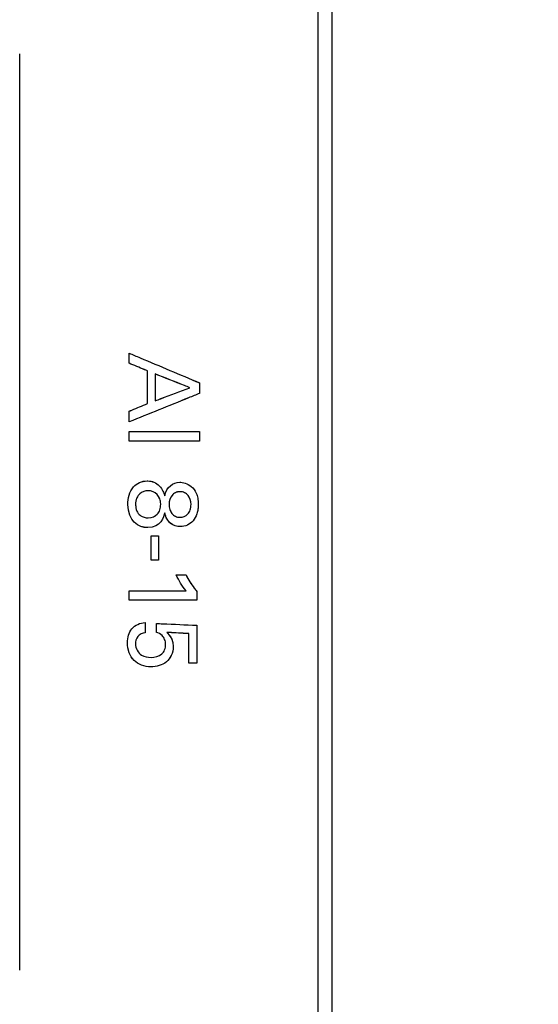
# Model space of a CAD drawing. Header units: inches. Extents: x 0 to 34, y 0 to 22.
# Tile 44 of 84: x 10.947 to 11.315, y 13.896 to 14.595. Entities that reach past the tile are written whole.
import ezdxf

# ---------------------------------------------------------------- set-up
doc = ezdxf.new("R2010")
doc.units = ezdxf.units.IN
doc.header["$LTSCALE"] = 1.87
doc.header["$MEASUREMENT"] = 0
doc.layers.get('0').update_dxf_attribs({"linetype": 'CONTINUOUS'})
doc.layers.add('DATUMCURVES', color=7, linetype='CONTINUOUS')
doc.layers.add('DIMENSIONS', color=7, linetype='CONTINUOUS')
doc.styles.get("Standard").update_dxf_attribs({"font": 'txt', "width": 0.8})
doc.dimstyles.new('DIMSTYLE_1', dxfattribs={"dimtxt": 0.125, "dimasz": 0.18, "dimexe": 0.18, "dimexo": 0.0625, "dimgap": 0.09, "dimtad": 0, "dimtih": 1, "dimtoh": 1, "dimdec": 3, "dimzin": 4, "dimdsep": 46, "dimtxsty": 'STANDARD', "dimblk": '_FILLED', "dimblk1": '_FILLED', "dimblk2": '_FILLED', "dimcen": 0.09, "dimadec": 0, "dimazin": 0, "dimtp": 0.005, "dimtm": 0.005, "dimtfac": 1, "dimtdec": 3, "dimtofl": 0, "dimtmove": 0, "dimatfit": 3, "dimldrblk": '_FILLED', "dimfxl": 1, "dimtolj": 1, "dimtzin": 4, "dimarcsym": 0})

# ---------------------------------------------------------------- blocks, each defined once
blk = doc.blocks.new('_FILLED')
at = {"color": 0, "linetype": 'BYBLOCK'}
blk.add_solid([(0, 0), (-1, 0.1736), (-1, -0.1736)], dxfattribs=at)
blk = doc.blocks.new('*D8')
at = {"layer": 'DIMENSIONS', "color": 2, "linetype": 'CONTINUOUS'}
for p, q in [((12.61678, 15.18463), (12.61678, 15.54463)), ((10.99251, 15.18463), (12.74178, 15.18463)), ((11.00462, 14.71751), (12.74178, 14.71751)), ((12.61678, 14.71751), (12.61678, 14.49138)), ((12.61678, 14.49138), (12.73428, 14.49138))]:
    blk.add_line(p, q, dxfattribs=at)
at = {"layer": 'DIMENSIONS', "color": 2, "linetype": 'CONTINUOUS', "xscale": 0.18, "yscale": 0.18, "zscale": 0.18}
for p, rotation in [((12.61678, 15.18463), 270), ((12.61678, 14.71751), 90)]:
    blk.add_blockref('_FILLED', p, dxfattribs=dict(at, rotation=rotation))
at = {"layer": 'DIMENSIONS', "color": 2, "linetype": 'CONTINUOUS', "width": 0.8}
for s, p in [('[', (13.32178, 14.42888)), (']', (13.92178, 14.42888)), ('.467', (12.79678, 14.42888)), ('11.86', (13.42178, 14.42888))]:
    blk.add_text(s, height=0.125, dxfattribs=at).set_placement(p)
blk = doc.blocks.new('*D9')
at = {"layer": 'DIMENSIONS', "color": 2, "linetype": 'CONTINUOUS'}
for p, q in [((11.00462, 14.71751), (11.93683, 14.71751)), ((11.81183, 14.71751), (11.81183, 14.37787)), ((11.81183, 13.77263), (11.81183, 14.12787)), ((11.00462, 13.77263), (11.93683, 13.77263))]:
    blk.add_line(p, q, dxfattribs=at)
at = {"layer": 'DIMENSIONS', "color": 2, "linetype": 'CONTINUOUS', "xscale": 0.18, "yscale": 0.18, "zscale": 0.18}
for p, rotation in [((11.81183, 14.71751), 90), ((11.81183, 13.77263), 270)]:
    blk.add_blockref('_FILLED', p, dxfattribs=dict(at, rotation=rotation))
at = {"layer": 'DIMENSIONS', "color": 2, "linetype": 'CONTINUOUS', "width": 0.8}
for s, p in [('[', (11.87433, 14.19037)), (']', (12.17433, 14.19037)), ('.945', (11.34933, 14.19037)), ('24', (11.97433, 14.19037))]:
    blk.add_text(s, height=0.125, dxfattribs=at).set_placement(p)

msp = doc.modelspace()

# ---------------------------------------------------------------- linework, layer by layer
at = {"color": 7, "linetype": 'CONTINUOUS'}
for p, q in [((11.16856, 12.38381), (11.16856, 17.52172)), ((11.15856, 13.42172), (11.15856, 17.49172)), ((10.94662, 13.91969), (10.94662, 14.57046))]:
    msp.add_line(p, q, dxfattribs=at)
at = {"layer": 'DATUMCURVES', "color": 40, "linetype": 'CONTINUOUS'}
for points, knots in [([(11.02428, 14.35787, 2.75359), (11.0269, 14.35677, 2.75359), (11.04361, 14.34973, 2.75359), (11.06032, 14.34269, 2.75359), (11.07443, 14.33675, 2.75359)], [0, 0, 0, 0, 0.15625, 1, 1, 1, 1]), ([(11.02428, 14.3507, 2.75359), (11.02428, 14.35108, 2.75359), (11.02428, 14.35346, 2.75359), (11.02428, 14.35585, 2.75359), (11.02428, 14.35787, 2.75359)], [0, 0, 0, 0, 0.15625, 1, 1, 1, 1]), ([(11.02428, 14.35785, 2.75359), (11.0269, 14.35675, 2.75359), (11.04361, 14.34971, 2.75359), (11.06032, 14.34267, 2.75359), (11.07443, 14.33674, 2.75359)], [0, 0, 0, 0, 0.15625, 1, 1, 1, 1]), ([(11.02428, 14.35069, 2.75359), (11.02428, 14.35106, 2.75359), (11.02428, 14.35345, 2.75359), (11.02428, 14.35584, 2.75359), (11.02428, 14.35785, 2.75359)], [0, 0, 0, 0, 0.15625, 1, 1, 1, 1]), ([(11.03735, 14.34529, 2.75359), (11.03666, 14.34558, 2.75359), (11.03231, 14.34738, 2.75359), (11.02796, 14.34918, 2.75359), (11.02428, 14.3507, 2.75359)], [0, 0, 0, 0, 0.15625, 1, 1, 1, 1]), ([(11.03735, 14.34528, 2.75359), (11.03666, 14.34556, 2.75359), (11.03231, 14.34737, 2.75359), (11.02796, 14.34917, 2.75359), (11.02428, 14.35069, 2.75359)], [0, 0, 0, 0, 0.15625, 1, 1, 1, 1]), ([(11.03735, 14.32203, 2.75359), (11.03735, 14.32324, 2.75359), (11.03735, 14.331, 2.75359), (11.03735, 14.33875, 2.75359), (11.03735, 14.34529, 2.75359)], [0, 0, 0, 0, 0.15625, 1, 1, 1, 1]), ([(11.03735, 14.32202, 2.75359), (11.03735, 14.32323, 2.75359), (11.03735, 14.33098, 2.75359), (11.03735, 14.33874, 2.75359), (11.03735, 14.34528, 2.75359)], [0, 0, 0, 0, 0.15625, 1, 1, 1, 1]), ([(11.06755, 14.33334, 2.75359), (11.06627, 14.33385, 2.75359), (11.05807, 14.33709, 2.75359), (11.04988, 14.34033, 2.75359), (11.04296, 14.34307, 2.75359)], [0, 0, 0, 0, 0.15625, 1, 1, 1, 1]), ([(11.04296, 14.34307, 2.75359), (11.04296, 14.34208, 2.75359), (11.04296, 14.33576, 2.75359), (11.04296, 14.32944, 2.75359), (11.04296, 14.32411, 2.75359)], [0, 0, 0, 0, 0.15625, 1, 1, 1, 1]), ([(11.06755, 14.33333, 2.75359), (11.06627, 14.33384, 2.75359), (11.05807, 14.33708, 2.75359), (11.04988, 14.34032, 2.75359), (11.04296, 14.34305, 2.75359)], [0, 0, 0, 0, 0.15625, 1, 1, 1, 1]), ([(11.04296, 14.34305, 2.75359), (11.04296, 14.34207, 2.75359), (11.04296, 14.33575, 2.75359), (11.04296, 14.32943, 2.75359), (11.04296, 14.32409, 2.75359)], [0, 0, 0, 0, 0.15625, 1, 1, 1, 1]), ([(11.04296, 14.32411, 2.75359), (11.04424, 14.32459, 2.75359), (11.05244, 14.32767, 2.75359), (11.06063, 14.33075, 2.75359), (11.06755, 14.33334, 2.75359)], [0, 0, 0, 0, 0.15625, 1, 1, 1, 1]), ([(11.04296, 14.32409, 2.75359), (11.04424, 14.32457, 2.75359), (11.05244, 14.32765, 2.75359), (11.06063, 14.33073, 2.75359), (11.06755, 14.33333, 2.75359)], [0, 0, 0, 0, 0.15625, 1, 1, 1, 1]), ([(11.07443, 14.33675, 2.75359), (11.07443, 14.33636, 2.75359), (11.07443, 14.33388, 2.75359), (11.07443, 14.33141, 2.75359), (11.07443, 14.32932, 2.75359)], [0, 0, 0, 0, 0.15625, 1, 1, 1, 1]), ([(11.07443, 14.33674, 2.75359), (11.07443, 14.33635, 2.75359), (11.07443, 14.33387, 2.75359), (11.07443, 14.33139, 2.75359), (11.07443, 14.3293, 2.75359)], [0, 0, 0, 0, 0.15625, 1, 1, 1, 1]), ([(11.07443, 14.32932, 2.75359), (11.07182, 14.32826, 2.75359), (11.0551, 14.3215, 2.75359), (11.03839, 14.31474, 2.75359), (11.02428, 14.30904, 2.75359)], [0, 0, 0, 0, 0.15625, 1, 1, 1, 1]), ([(11.07443, 14.3293, 2.75359), (11.07182, 14.32825, 2.75359), (11.0551, 14.32149, 2.75359), (11.03839, 14.31473, 2.75359), (11.02428, 14.30902, 2.75359)], [0, 0, 0, 0, 0.15625, 1, 1, 1, 1]), ([(11.02428, 14.31661, 2.75359), (11.02496, 14.31689, 2.75359), (11.02932, 14.3187, 2.75359), (11.03367, 14.32051, 2.75359), (11.03735, 14.32203, 2.75359)], [0, 0, 0, 0, 0.15625, 1, 1, 1, 1]), ([(11.02428, 14.31659, 2.75359), (11.02496, 14.31688, 2.75359), (11.02932, 14.31868, 2.75359), (11.03367, 14.32049, 2.75359), (11.03735, 14.32202, 2.75359)], [0, 0, 0, 0, 0.15625, 1, 1, 1, 1]), ([(11.02428, 14.30904, 2.75359), (11.02428, 14.30943, 2.75359), (11.02428, 14.31195, 2.75359), (11.02428, 14.31448, 2.75359), (11.02428, 14.31661, 2.75359)], [0, 0, 0, 0, 0.15625, 1, 1, 1, 1]), ([(11.02428, 14.30902, 2.75359), (11.02428, 14.30942, 2.75359), (11.02428, 14.31194, 2.75359), (11.02428, 14.31446, 2.75359), (11.02428, 14.31659, 2.75359)], [0, 0, 0, 0, 0.15625, 1, 1, 1, 1]), ([(11.02428, 14.30224, 2.75359), (11.0269, 14.30224, 2.75359), (11.04361, 14.30224, 2.75359), (11.06032, 14.30224, 2.75359), (11.07443, 14.30224, 2.75359)], [0, 0, 0, 0, 0.15625, 1, 1, 1, 1]), ([(11.02428, 14.2953, 2.75359), (11.02428, 14.29566, 2.75359), (11.02428, 14.29798, 2.75359), (11.02428, 14.30029, 2.75359), (11.02428, 14.30224, 2.75359)], [0, 0, 0, 0, 0.15625, 1, 1, 1, 1]), ([(11.02428, 14.30223, 2.75359), (11.0269, 14.30223, 2.75359), (11.04361, 14.30223, 2.75359), (11.06032, 14.30223, 2.75359), (11.07443, 14.30223, 2.75359)], [0, 0, 0, 0, 0.15625, 1, 1, 1, 1]), ([(11.02428, 14.29529, 2.75359), (11.02428, 14.29565, 2.75359), (11.02428, 14.29796, 2.75359), (11.02428, 14.30028, 2.75359), (11.02428, 14.30223, 2.75359)], [0, 0, 0, 0, 0.15625, 1, 1, 1, 1]), ([(11.07443, 14.30224, 2.75359), (11.07443, 14.30188, 2.75359), (11.07443, 14.29957, 2.75359), (11.07443, 14.29725, 2.75359), (11.07443, 14.2953, 2.75359)], [0, 0, 0, 0, 0.15625, 1, 1, 1, 1]), ([(11.07443, 14.30223, 2.75359), (11.07443, 14.30187, 2.75359), (11.07443, 14.29955, 2.75359), (11.07443, 14.29724, 2.75359), (11.07443, 14.29529, 2.75359)], [0, 0, 0, 0, 0.15625, 1, 1, 1, 1]), ([(11.07443, 14.2953, 2.75359), (11.07182, 14.2953, 2.75359), (11.0551, 14.2953, 2.75359), (11.03839, 14.2953, 2.75359), (11.02428, 14.2953, 2.75359)], [0, 0, 0, 0, 0.15625, 1, 1, 1, 1]), ([(11.07443, 14.29529, 2.75359), (11.07182, 14.29529, 2.75359), (11.0551, 14.29529, 2.75359), (11.03839, 14.29529, 2.75359), (11.02428, 14.29529, 2.75359)], [0, 0, 0, 0, 0.15625, 1, 1, 1, 1]), ([(11.03755, 14.23398, 2.75359), (11.03096, 14.23398, 2.75359), (11.02093, 14.24018, 2.75359), (11.02494, 14.26317, 2.75359), (11.03364, 14.26723, 2.75359), (11.03753, 14.26717, 2.75359), (11.03773, 14.26716, 2.75359)], [0, 0, 0, 0, 0.62111, 0.834242, 0.991444, 1, 1, 1, 1]), ([(11.03755, 14.23396, 2.75359), (11.03096, 14.23396, 2.75359), (11.02093, 14.24017, 2.75359), (11.02494, 14.26316, 2.75359), (11.03364, 14.26722, 2.75359), (11.03753, 14.26715, 2.75359), (11.03773, 14.26714, 2.75359)], [0, 0, 0, 0, 0.62108, 0.834201, 0.991442, 1, 1, 1, 1]), ([(11.03773, 14.26716, 2.75359), (11.03914, 14.2671, 2.75359), (11.04215, 14.26646, 2.75359), (11.04621, 14.26367, 2.75359), (11.04862, 14.25992, 2.75359), (11.04929, 14.25762, 2.75359), (11.04963, 14.25655, 2.75359)], [0, 0, 0, 0, 0.2293, 0.491358, 0.745679, 1, 1, 1, 1]), ([(11.03773, 14.26714, 2.75359), (11.03914, 14.26709, 2.75359), (11.04215, 14.26644, 2.75359), (11.04621, 14.26366, 2.75359), (11.04862, 14.25991, 2.75359), (11.04929, 14.25761, 2.75359), (11.04963, 14.25653, 2.75359)], [0, 0, 0, 0, 0.2293, 0.491358, 0.745679, 1, 1, 1, 1]), ([(11.06032, 14.26619, 2.75359), (11.0614, 14.26619, 2.75359), (11.06412, 14.26583, 2.75359), (11.06864, 14.26356, 2.75359), (11.07173, 14.25966, 2.75359), (11.07318, 14.25511, 2.75359), (11.07356, 14.25098, 2.75359), (11.07328, 14.24695, 2.75359), (11.07231, 14.24275, 2.75359), (11.07001, 14.23853, 2.75359), (11.0659, 14.23541, 2.75359), (11.06242, 14.23464, 2.75359), (11.06061, 14.23467, 2.75359)], [0, 0, 0, 0, 0.138623, 0.277246, 0.415869, 0.48518, 0.554492, 0.61018, 0.665869, 0.777246, 0.888623, 1, 1, 1, 1]), ([(11.06032, 14.26618, 2.75359), (11.0614, 14.26618, 2.75359), (11.06412, 14.26581, 2.75359), (11.06864, 14.26354, 2.75359), (11.07173, 14.25965, 2.75359), (11.07318, 14.2551, 2.75359), (11.07356, 14.25096, 2.75359), (11.07328, 14.24694, 2.75359), (11.07231, 14.24274, 2.75359), (11.07001, 14.23851, 2.75359), (11.0659, 14.2354, 2.75359), (11.06242, 14.23462, 2.75359), (11.06061, 14.23466, 2.75359)], [0, 0, 0, 0, 0.138631, 0.277263, 0.415894, 0.48521, 0.554525, 0.61021, 0.665894, 0.777263, 0.888631, 1, 1, 1, 1]), ([(11.04678, 14.25083, 2.75359), (11.04673, 14.25208, 2.75359), (11.04622, 14.25468, 2.75359), (11.04365, 14.25867, 2.75359), (11.03879, 14.26097, 2.75359), (11.0325, 14.25917, 2.75359), (11.02992, 14.25578, 2.75359), (11.0291, 14.253, 2.75359), (11.02893, 14.25147, 2.75359), (11.02894, 14.2505, 2.75359)], [0, 0, 0, 0, 0.129957, 0.276158, 0.56856, 0.78428, 0.89214, 0.94607, 1, 1, 1, 1]), ([(11.04678, 14.25082, 2.75359), (11.04673, 14.25207, 2.75359), (11.04622, 14.25467, 2.75359), (11.04365, 14.25865, 2.75359), (11.03879, 14.26096, 2.75359), (11.0325, 14.25916, 2.75359), (11.02992, 14.25577, 2.75359), (11.0291, 14.25299, 2.75359), (11.02893, 14.25145, 2.75359), (11.02894, 14.25049, 2.75359)], [0, 0, 0, 0, 0.129957, 0.276158, 0.56856, 0.78428, 0.89214, 0.94607, 1, 1, 1, 1]), ([(11.06831, 14.25036, 2.75359), (11.06834, 14.25307, 2.75359), (11.06714, 14.25632, 2.75359), (11.06387, 14.25897, 2.75359), (11.0605, 14.25971, 2.75359), (11.05714, 14.25897, 2.75359), (11.05387, 14.25643, 2.75359), (11.05271, 14.25296, 2.75359), (11.05269, 14.25057, 2.75359)], [0, 0, 0, 0, 0.253195, 0.379793, 0.50639, 0.629793, 0.753195, 1, 1, 1, 1]), ([(11.06831, 14.25035, 2.75359), (11.06834, 14.25305, 2.75359), (11.06714, 14.2563, 2.75359), (11.06387, 14.25896, 2.75359), (11.0605, 14.2597, 2.75359), (11.05714, 14.25896, 2.75359), (11.05387, 14.25642, 2.75359), (11.05271, 14.25294, 2.75359), (11.05269, 14.25055, 2.75359)], [0, 0, 0, 0, 0.253195, 0.379793, 0.50639, 0.629793, 0.753195, 1, 1, 1, 1]), ([(11.02894, 14.2505, 2.75359), (11.02895, 14.24967, 2.75359), (11.0291, 14.24773, 2.75359), (11.03002, 14.24501, 2.75359), (11.03199, 14.24257, 2.75359), (11.03498, 14.24116, 2.75359), (11.04004, 14.24058, 2.75359), (11.04392, 14.24243, 2.75359), (11.04636, 14.24642, 2.75359), (11.04681, 14.24921, 2.75359), (11.04678, 14.25068, 2.75359), (11.04678, 14.25083, 2.75359)], [0, 0, 0, 0, 0.0496, 0.099199, 0.198399, 0.297598, 0.396798, 0.68964, 0.836061, 0.982481, 1, 1, 1, 1]), ([(11.02894, 14.25049, 2.75359), (11.02895, 14.24966, 2.75359), (11.0291, 14.24772, 2.75359), (11.03002, 14.24499, 2.75359), (11.03199, 14.24255, 2.75359), (11.03498, 14.24115, 2.75359), (11.04004, 14.24056, 2.75359), (11.04392, 14.24241, 2.75359), (11.04636, 14.2464, 2.75359), (11.04681, 14.2492, 2.75359), (11.04678, 14.25066, 2.75359), (11.04678, 14.25082, 2.75359)], [0, 0, 0, 0, 0.0496, 0.099199, 0.198399, 0.297598, 0.396798, 0.68964, 0.836061, 0.982481, 1, 1, 1, 1]), ([(11.05269, 14.25057, 2.75359), (11.05267, 14.24931, 2.75359), (11.05307, 14.24675, 2.75359), (11.05466, 14.24381, 2.75359), (11.0571, 14.24182, 2.75359), (11.06143, 14.24087, 2.75359), (11.06561, 14.2426, 2.75359), (11.0679, 14.24628, 2.75359), (11.0683, 14.24908, 2.75359), (11.06831, 14.25036, 2.75359)], [0, 0, 0, 0, 0.130055, 0.26011, 0.390165, 0.52022, 0.76011, 0.880055, 1, 1, 1, 1]), ([(11.05269, 14.25055, 2.75359), (11.05267, 14.24929, 2.75359), (11.05307, 14.24673, 2.75359), (11.05466, 14.2438, 2.75359), (11.0571, 14.24181, 2.75359), (11.06143, 14.24086, 2.75359), (11.06561, 14.24258, 2.75359), (11.0679, 14.24627, 2.75359), (11.0683, 14.24907, 2.75359), (11.06831, 14.25035, 2.75359)], [0, 0, 0, 0, 0.130055, 0.26011, 0.390165, 0.52022, 0.76011, 0.880055, 1, 1, 1, 1]), ([(11.03991, 14.22821, 2.75359), (11.04018, 14.22821, 2.75359), (11.04194, 14.22821, 2.75359), (11.0437, 14.22821, 2.75359), (11.04519, 14.22821, 2.75359)], [0, 0, 0, 0, 0.15625, 1, 1, 1, 1]), ([(11.03991, 14.21079, 2.75359), (11.03991, 14.21169, 2.75359), (11.03991, 14.2175, 2.75359), (11.03991, 14.22331, 2.75359), (11.03991, 14.22821, 2.75359)], [0, 0, 0, 0, 0.15625, 1, 1, 1, 1]), ([(11.03991, 14.2282, 2.75359), (11.04018, 14.2282, 2.75359), (11.04194, 14.2282, 2.75359), (11.0437, 14.2282, 2.75359), (11.04519, 14.2282, 2.75359)], [0, 0, 0, 0, 0.15625, 1, 1, 1, 1]), ([(11.03991, 14.21077, 2.75359), (11.03991, 14.21168, 2.75359), (11.03991, 14.21749, 2.75359), (11.03991, 14.2233, 2.75359), (11.03991, 14.2282, 2.75359)], [0, 0, 0, 0, 0.15625, 1, 1, 1, 1]), ([(11.04519, 14.22821, 2.75359), (11.04519, 14.22731, 2.75359), (11.04519, 14.2215, 2.75359), (11.04519, 14.21569, 2.75359), (11.04519, 14.21079, 2.75359)], [0, 0, 0, 0, 0.15625, 1, 1, 1, 1]), ([(11.04519, 14.2282, 2.75359), (11.04519, 14.22729, 2.75359), (11.04519, 14.22148, 2.75359), (11.04519, 14.21567, 2.75359), (11.04519, 14.21077, 2.75359)], [0, 0, 0, 0, 0.15625, 1, 1, 1, 1]), ([(11.04519, 14.21079, 2.75359), (11.04491, 14.21079, 2.75359), (11.04315, 14.21079, 2.75359), (11.04139, 14.21079, 2.75359), (11.03991, 14.21079, 2.75359)], [0, 0, 0, 0, 0.15625, 1, 1, 1, 1]), ([(11.04519, 14.21077, 2.75359), (11.04491, 14.21077, 2.75359), (11.04315, 14.21077, 2.75359), (11.04139, 14.21077, 2.75359), (11.03991, 14.21077, 2.75359)], [0, 0, 0, 0, 0.15625, 1, 1, 1, 1]), ([(11.05783, 14.20037, 2.75359), (11.05819, 14.20037, 2.75359), (11.0605, 14.20037, 2.75359), (11.06282, 14.20037, 2.75359), (11.06477, 14.20037, 2.75359)], [0, 0, 0, 0, 0.15625, 1, 1, 1, 1]), ([(11.05783, 14.20035, 2.75359), (11.05819, 14.20035, 2.75359), (11.0605, 14.20035, 2.75359), (11.06282, 14.20035, 2.75359), (11.06477, 14.20035, 2.75359)], [0, 0, 0, 0, 0.15625, 1, 1, 1, 1]), ([(11.06477, 14.20037, 2.75359), (11.06646, 14.19713, 2.75359), (11.06887, 14.19314, 2.75359), (11.0717, 14.18945, 2.75359), (11.07234, 14.1887, 2.75359)], [0, 0, 0, 0, 0.787885, 1, 1, 1, 1]), ([(11.06477, 14.20035, 2.75359), (11.06646, 14.19711, 2.75359), (11.06887, 14.19312, 2.75359), (11.0717, 14.18944, 2.75359), (11.07234, 14.18869, 2.75359)], [0, 0, 0, 0, 0.787913, 1, 1, 1, 1]), ([(11.02428, 14.18918, 2.75359), (11.02639, 14.18918, 2.75359), (11.03989, 14.18918, 2.75359), (11.05338, 14.18918, 2.75359), (11.06477, 14.18918, 2.75359)], [0, 0, 0, 0, 0.15625, 1, 1, 1, 1]), ([(11.02428, 14.18252, 2.75359), (11.02428, 14.18287, 2.75359), (11.02428, 14.18509, 2.75359), (11.02428, 14.18731, 2.75359), (11.02428, 14.18918, 2.75359)], [0, 0, 0, 0, 0.15625, 1, 1, 1, 1]), ([(11.02428, 14.18917, 2.75359), (11.02639, 14.18917, 2.75359), (11.03989, 14.18917, 2.75359), (11.05338, 14.18917, 2.75359), (11.06477, 14.18917, 2.75359)], [0, 0, 0, 0, 0.15625, 1, 1, 1, 1]), ([(11.02428, 14.18251, 2.75359), (11.02428, 14.18285, 2.75359), (11.02428, 14.18507, 2.75359), (11.02428, 14.18729, 2.75359), (11.02428, 14.18917, 2.75359)], [0, 0, 0, 0, 0.15625, 1, 1, 1, 1]), ([(11.07234, 14.1887, 2.75359), (11.07234, 14.18838, 2.75359), (11.07234, 14.18632, 2.75359), (11.07234, 14.18426, 2.75359), (11.07234, 14.18252, 2.75359)], [0, 0, 0, 0, 0.15625, 1, 1, 1, 1]), ([(11.07234, 14.18869, 2.75359), (11.07234, 14.18837, 2.75359), (11.07234, 14.18631, 2.75359), (11.07234, 14.18425, 2.75359), (11.07234, 14.18251, 2.75359)], [0, 0, 0, 0, 0.15625, 1, 1, 1, 1]), ([(11.07234, 14.18252, 2.75359), (11.06984, 14.18252, 2.75359), (11.05382, 14.18252, 2.75359), (11.0378, 14.18252, 2.75359), (11.02428, 14.18252, 2.75359)], [0, 0, 0, 0, 0.15625, 1, 1, 1, 1]), ([(11.07234, 14.18251, 2.75359), (11.06984, 14.18251, 2.75359), (11.05382, 14.18251, 2.75359), (11.0378, 14.18251, 2.75359), (11.02428, 14.18251, 2.75359)], [0, 0, 0, 0, 0.15625, 1, 1, 1, 1]), ([(11.02793, 14.13973, 2.75359), (11.0264, 14.14126, 2.75359), (11.0239, 14.14522, 2.75359), (11.02286, 14.15168, 2.75359), (11.02364, 14.15763, 2.75359), (11.0268, 14.16404, 2.75359), (11.03225, 14.1664, 2.75359), (11.03568, 14.16654, 2.75359)], [0, 0, 0, 0, 0.186227, 0.395091, 0.555224, 0.701939, 1, 1, 1, 1]), ([(11.02793, 14.13972, 2.75359), (11.0264, 14.14125, 2.75359), (11.0239, 14.14521, 2.75359), (11.02286, 14.15167, 2.75359), (11.02364, 14.15762, 2.75359), (11.02681, 14.16403, 2.75359), (11.03225, 14.16639, 2.75359), (11.03568, 14.16653, 2.75359)], [0, 0, 0, 0, 0.186327, 0.395421, 0.55533, 0.701951, 1, 1, 1, 1]), ([(11.03568, 14.16654, 2.75359), (11.03568, 14.16616, 2.75359), (11.03568, 14.16376, 2.75359), (11.03568, 14.16135, 2.75359), (11.03568, 14.15933, 2.75359)], [0, 0, 0, 0, 0.15625, 1, 1, 1, 1]), ([(11.03568, 14.16653, 2.75359), (11.03568, 14.16615, 2.75359), (11.03568, 14.16375, 2.75359), (11.03568, 14.16134, 2.75359), (11.03568, 14.15931, 2.75359)], [0, 0, 0, 0, 0.15625, 1, 1, 1, 1]), ([(11.04373, 14.16592, 2.75359), (11.04522, 14.16585, 2.75359), (11.05476, 14.16544, 2.75359), (11.06429, 14.16502, 2.75359), (11.07234, 14.16467, 2.75359)], [0, 0, 0, 0, 0.15625, 1, 1, 1, 1]), ([(11.04373, 14.1596, 2.75359), (11.04373, 14.15993, 2.75359), (11.04373, 14.16203, 2.75359), (11.04373, 14.16414, 2.75359), (11.04373, 14.16592, 2.75359)], [0, 0, 0, 0, 0.15625, 1, 1, 1, 1]), ([(11.04373, 14.1659, 2.75359), (11.04522, 14.16584, 2.75359), (11.05476, 14.16542, 2.75359), (11.06429, 14.16501, 2.75359), (11.07234, 14.16466, 2.75359)], [0, 0, 0, 0, 0.15625, 1, 1, 1, 1]), ([(11.04373, 14.15958, 2.75359), (11.04373, 14.15991, 2.75359), (11.04373, 14.16202, 2.75359), (11.04373, 14.16413, 2.75359), (11.04373, 14.1659, 2.75359)], [0, 0, 0, 0, 0.15625, 1, 1, 1, 1]), ([(11.07234, 14.16467, 2.75359), (11.07234, 14.16326, 2.75359), (11.07234, 14.15426, 2.75359), (11.07234, 14.14525, 2.75359), (11.07234, 14.13765, 2.75359)], [0, 0, 0, 0, 0.15625, 1, 1, 1, 1]), ([(11.07234, 14.16466, 2.75359), (11.07234, 14.16325, 2.75359), (11.07234, 14.15424, 2.75359), (11.07234, 14.14524, 2.75359), (11.07234, 14.13764, 2.75359)], [0, 0, 0, 0, 0.15625, 1, 1, 1, 1]), ([(11.05115, 14.1596, 2.75359), (11.05221, 14.15855, 2.75359), (11.05387, 14.15658, 2.75359), (11.05532, 14.15304, 2.75359), (11.05585, 14.14858, 2.75359), (11.05486, 14.14317, 2.75359), (11.05104, 14.13831, 2.75359), (11.04572, 14.13563, 2.75359), (11.03956, 14.13476, 2.75359), (11.03316, 14.13582, 2.75359), (11.02942, 14.13824, 2.75359), (11.02793, 14.13973, 2.75359)], [0, 0, 0, 0, 0.092633, 0.157193, 0.235554, 0.369394, 0.487479, 0.606066, 0.730962, 0.869682, 1, 1, 1, 1]), ([(11.05115, 14.15958, 2.75359), (11.05221, 14.15853, 2.75359), (11.05387, 14.15657, 2.75359), (11.05532, 14.15302, 2.75359), (11.05585, 14.14857, 2.75359), (11.05486, 14.14316, 2.75359), (11.05104, 14.1383, 2.75359), (11.04572, 14.13562, 2.75359), (11.03956, 14.13475, 2.75359), (11.03316, 14.13581, 2.75359), (11.02942, 14.13822, 2.75359), (11.02793, 14.13972, 2.75359)], [0, 0, 0, 0, 0.092649, 0.15721, 0.235569, 0.369393, 0.487475, 0.606061, 0.730953, 0.869669, 1, 1, 1, 1]), ([(11.03568, 14.15933, 2.75359), (11.03372, 14.15927, 2.75359), (11.02975, 14.15723, 2.75359), (11.02887, 14.15318, 2.75359), (11.02887, 14.15134, 2.75359)], [0, 0, 0, 0, 0.51589, 1, 1, 1, 1]), ([(11.03568, 14.15931, 2.75359), (11.03372, 14.15926, 2.75359), (11.02975, 14.15722, 2.75359), (11.02887, 14.15317, 2.75359), (11.02887, 14.15132, 2.75359)], [0, 0, 0, 0, 0.515563, 1, 1, 1, 1]), ([(11.03991, 14.14182, 2.75359), (11.04258, 14.14182, 2.75359), (11.04682, 14.1428, 2.75359), (11.04986, 14.14715, 2.75359), (11.05047, 14.15091, 2.75359), (11.04984, 14.15456, 2.75359), (11.0477, 14.15795, 2.75359), (11.0452, 14.15915, 2.75359), (11.04373, 14.1596, 2.75359)], [0, 0, 0, 0, 0.296593, 0.426653, 0.568329, 0.708751, 0.829661, 1, 1, 1, 1]), ([(11.03991, 14.14182, 2.75359), (11.04258, 14.14182, 2.75359), (11.04682, 14.14279, 2.75359), (11.04986, 14.14714, 2.75359), (11.05047, 14.1509, 2.75359), (11.04984, 14.15454, 2.75359), (11.0477, 14.15793, 2.75359), (11.0452, 14.15914, 2.75359), (11.04373, 14.15958, 2.75359)], [0, 0, 0, 0, 0.296609, 0.426578, 0.568224, 0.708662, 0.829586, 1, 1, 1, 1]), ([(11.06671, 14.1587, 2.75359), (11.0659, 14.15875, 2.75359), (11.06071, 14.15905, 2.75359), (11.05553, 14.15934, 2.75359), (11.05115, 14.1596, 2.75359)], [0, 0, 0, 0, 0.15625, 1, 1, 1, 1]), ([(11.06671, 14.15869, 2.75359), (11.0659, 14.15873, 2.75359), (11.06071, 14.15903, 2.75359), (11.05553, 14.15933, 2.75359), (11.05115, 14.15958, 2.75359)], [0, 0, 0, 0, 0.15625, 1, 1, 1, 1]), ([(11.06671, 14.13765, 2.75359), (11.06671, 14.13875, 2.75359), (11.06671, 14.14576, 2.75359), (11.06671, 14.15278, 2.75359), (11.06671, 14.1587, 2.75359)], [0, 0, 0, 0, 0.15625, 1, 1, 1, 1]), ([(11.06671, 14.13764, 2.75359), (11.06671, 14.13873, 2.75359), (11.06671, 14.14575, 2.75359), (11.06671, 14.15277, 2.75359), (11.06671, 14.15869, 2.75359)], [0, 0, 0, 0, 0.15625, 1, 1, 1, 1]), ([(11.02887, 14.15134, 2.75359), (11.02887, 14.14833, 2.75359), (11.03199, 14.14261, 2.75359), (11.03762, 14.14182, 2.75359), (11.03991, 14.14182, 2.75359)], [0, 0, 0, 0, 0.56757, 1, 1, 1, 1]), ([(11.02887, 14.15132, 2.75359), (11.02887, 14.14831, 2.75359), (11.03199, 14.1426, 2.75359), (11.03762, 14.14182, 2.75359), (11.03991, 14.14182, 2.75359)], [0, 0, 0, 0, 0.567462, 1, 1, 1, 1]), ([(11.07234, 14.13765, 2.75359), (11.07205, 14.13765, 2.75359), (11.07017, 14.13765, 2.75359), (11.06829, 14.13765, 2.75359), (11.06671, 14.13765, 2.75359)], [0, 0, 0, 0, 0.15625, 1, 1, 1, 1]), ([(11.07234, 14.13764, 2.75359), (11.07205, 14.13764, 2.75359), (11.07017, 14.13764, 2.75359), (11.06829, 14.13764, 2.75359), (11.06671, 14.13764, 2.75359)], [0, 0, 0, 0, 0.15625, 1, 1, 1, 1])]:
    msp.add_open_spline(points, degree=3, knots=knots, dxfattribs=at)
for points in [[(11.04963, 14.25655, 2.75359), (11.05102, 14.26294, 2.75359), (11.05553, 14.26619, 2.75359), (11.06032, 14.26619, 2.75359)], [(11.04963, 14.25653, 2.75359), (11.05102, 14.26292, 2.75359), (11.05553, 14.26618, 2.75359), (11.06032, 14.26618, 2.75359)], [(11.0497, 14.24446, 2.75359), (11.04894, 14.24161, 2.75359), (11.04685, 14.23398, 2.75359), (11.03755, 14.23398, 2.75359)], [(11.0497, 14.24445, 2.75359), (11.04894, 14.2416, 2.75359), (11.04685, 14.23396, 2.75359), (11.03755, 14.23396, 2.75359)], [(11.06061, 14.23467, 2.75359), (11.05828, 14.23471, 2.75359), (11.0534, 14.23618, 2.75359), (11.05033, 14.24109, 2.75359), (11.0497, 14.24446, 2.75359)], [(11.06061, 14.23466, 2.75359), (11.05828, 14.2347, 2.75359), (11.0534, 14.23616, 2.75359), (11.05033, 14.24108, 2.75359), (11.0497, 14.24445, 2.75359)], [(11.06477, 14.18918, 2.75359), (11.06196, 14.19255, 2.75359), (11.05969, 14.1964, 2.75359), (11.05783, 14.20037, 2.75359)], [(11.06477, 14.18917, 2.75359), (11.06196, 14.19254, 2.75359), (11.05969, 14.19638, 2.75359), (11.05783, 14.20035, 2.75359)]]:
    msp.add_open_spline(points, degree=3, dxfattribs=at)

# ---------------------------------------------------------------- dimensions: what is measured, and where the dimension line sits
at = {"layer": 'DIMENSIONS', "color": 2, "linetype": 'CONTINUOUS'}
for base, p1, p2, picture, middle in [((12.61678, 15.18463), (11.00462, 14.71751), (10.99251, 15.18463), '*D8', (13.40928, 14.49138)), ((11.81183, 14.71751), (11.00462, 13.77263), (11.00462, 14.71751), '*D9', (11.81183, 14.25287))]:
    dim = msp.add_linear_dim(base=base, p1=p1, p2=p2, angle=90, dimstyle='DIMSTYLE_1', dxfattribs=at)
    dim.commit()
    dim.dimension.update_dxf_attribs({"geometry": picture, "text_midpoint": middle, "dimtype": 160})

doc.saveas('drawing.dxf')
